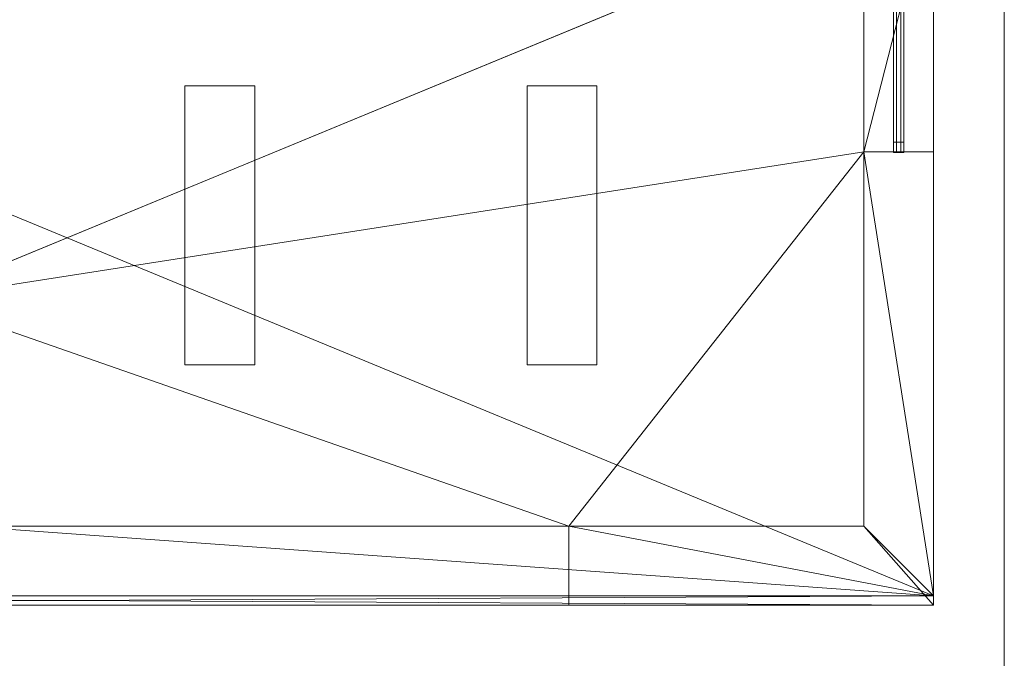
# Model space of a CAD drawing. Header units: millimetres. Extents: x -1675 to 29381, y -3645 to 22555.
# Tile 245 of 256: x 22603 to 26841, y 9901 to 12649. Entities that reach past the tile are written whole.
import ezdxf

# ---------------------------------------------------------------- set-up
doc = ezdxf.new("R2010")
doc.units = ezdxf.units.MM
doc.layers.add('A-GENM-____-OTLN', color=13, linetype='Continuous', lineweight=9)
doc.layers.add('G-____-____-SYMB', color=111, linetype='Continuous', lineweight=9)

msp = doc.modelspace()

# ---------------------------------------------------------------- linework, layer by layer
at = {"layer": 'G-____-____-SYMB'}
for p, q in [((26840.8, 22554.8, -354.8), (26840.8, -304.8, -354.8)), ((26840.8, 22554.8, 3504.8), (26840.8, -304.8, 3504.8))]:
    msp.add_line(p, q, dxfattribs=at)

# ---------------------------------------------------------------- meshes
at = {"layer": 'A-GENM-____-OTLN'}
mesh = msp.add_polyface(dxfattribs=at)
corners = [(26236, 12080, 1), (26236, 10470, 1), (24966, 10470, 1), (22366, 10470, 1), (22166, 10470, 1), (22166, 11446.4, 1), (26236, 13128, 1), (22166, 13252, 1), (26236, 13252, 1), (26236, 13630, 1), (22166, 14448.1, 1), (26236, 16023.8, 1), (22166, 16140, 1), (26236, 16140, 1), (19076.8, 13252, 1), (19076.8, 10470, 1), (16689.5, 10470, 1), (19076.8, 16140, 1), (19076.8, 16140, 1), (22166, 11446.4, 1), (22166, 10470, 1), (21966, 11363.8, 1), (21966, 10470, 1), (21116, 10470, 1), (19916, 10470, 1), (19802.9, 10470, 1), (21966, 13252, 1), (22166, 13252, 1), (21966, 14370.6, 1), (22166, 14448.1, 1), (20916, 16140, 1), (26236, 16140, 1), (22166, 15144.2, 1), (21966, 15994.2, 1), (21966, 16140, 1), (22166, 16140, 1), (21966, 15144.2, 1), (22166, 15994.2, 1), (21966, 17040, 1), (22166, 16340, 1), (22166, 16340, 1), (22166, 17040, 1)]
mesh.append_faces([[corners[k] for k in face] for face in [(19, 4, 20)]], dxfattribs={"vtx0": -1})
mesh.append_faces([[corners[k] for k in face] for face in [(6, 7, 8), (9, 10, 11), (11, 12, 13), (27, 5, 19), (29, 7, 27), (32, 10, 29), (33, 30, 34), (31, 12, 35), (28, 30, 36)]], dxfattribs={"vtx0": -1, "vtx1": -1})
mesh.append_faces([[corners[k] for k in face] for face in [(2, 5, 0), (7, 6, 5), (10, 9, 7), (12, 11, 10), (4, 19, 5), (21, 25, 14), (5, 27, 7), (7, 29, 10), (30, 28, 14), (10, 32, 12), (30, 33, 36), (37, 12, 32)]], dxfattribs={"vtx0": -1, "vtx1": -1, "vtx2": -1})
mesh.append_faces([[corners[k] for k in face] for face in [(5, 6, 0), (5, 2, 3), (14, 15, 16), (21, 23, 24), (14, 26, 21), (14, 28, 26), (14, 18, 30), (12, 31, 13)]], dxfattribs={"vtx0": -1, "vtx2": -1})
mesh.append_faces([[corners[k] for k in face] for face in [(3, 4, 5), (9, 8, 7), (17, 18, 14), (24, 25, 21), (25, 15, 14), (37, 35, 12), (32, 36, 33), (33, 37, 32), (38, 34, 30)]], dxfattribs={"vtx1": -1, "vtx2": -1})
mesh.append_faces([[corners[k] for k in face] for face in [(0, 1, 2), (21, 22, 23), (39, 40, 41)]], dxfattribs={"vtx2": -1})
mesh = msp.add_polyface(dxfattribs=at)
corners = [(26236, 12080, 2949), (26236, 10470, 2949), (24966, 10470, 2949), (22366, 10470, 2949), (22166, 10470, 2949), (22166, 11446.4, 2949), (26236, 13128, 2949), (22166, 13252, 2949), (26236, 13252, 2949), (26236, 13630, 2949), (22166, 14448.1, 2949), (26236, 16023.8, 2949), (22166, 11446.4, 2949), (22166, 10470, 2949), (21966, 11363.8, 2949), (21966, 10470, 2949), (21116, 10470, 2949), (22166, 13252, 2949), (19076.8, 13252, 2949), (21966, 14370.6, 2949), (21966, 13252, 2949), (22166, 14448.1, 2949), (22166, 15144.2, 2949), (26536, 10170, 2949), (26536, 10130, 2949), (19076.8, 10130, 2949), (19076.8, 10170, 2949), (26536, 13252, 2949), (26536, 16140, 2949), (21966, 15144.2, 2949)]
mesh.append_faces([[corners[k] for k in face] for face in [(26, 23, 25), (23, 0, 27), (27, 9, 28)]], dxfattribs={"vtx0": -1, "vtx1": -1})
mesh.append_faces([[corners[k] for k in face] for face in [(0, 1, 2), (3, 4, 5), (5, 6, 0), (5, 2, 3), (2, 5, 0), (6, 7, 8), (7, 6, 5), (9, 10, 11), (9, 8, 7), (10, 9, 7), (12, 4, 13), (4, 12, 5), (14, 15, 16), (5, 17, 7), (17, 5, 12), (18, 19, 20), (7, 21, 10), (21, 7, 17), (22, 10, 21), (13, 14, 12), (0, 6, 27), (14, 13, 15), (0, 23, 1), (13, 26, 15), (2, 1, 23), (4, 26, 13), (3, 2, 23), (3, 26, 4), (26, 3, 23), (12, 20, 17), (20, 12, 14), (27, 6, 8), (17, 19, 21), (19, 17, 20), (9, 27, 8), (21, 29, 22), (29, 21, 19)]], dxfattribs={"vtx0": -1, "vtx1": -1, "vtx2": -1})
mesh.append_faces([[corners[k] for k in face] for face in [(23, 24, 25)]], dxfattribs={"vtx2": -1})
mesh = msp.add_polyface(dxfattribs=at)
corners = [(14006, 0, 1), (13776, 5670, 1), (14006, 10130, 1), (13776, 10169.3, 1), (14006, 10170, 1), (14006, 10470, 1), (13776, 10170, 1), (14076, 10130, 1), (14076, 0, 1), (14076, 10170, 1), (14012.8, 10470, 1), (14076, 10470, 1), (16432, 10170, 1), (14305.3, 10470, 1), (16432, 10470, 1), (19076.8, 10170, 1), (16689.5, 10470, 1), (19076.8, 10470, 1), (26536, 10170, 1), (26536, 10130, 1), (19076.8, 10130, 1), (19916, 10470, 1), (19802.9, 10470, 1), (22166, 10470, 1), (21966, 11363.8, 1), (22166, 11446.4, 1), (26236, 12080, 1), (26236, 13128, 1), (26536, 13252, 1), (21116, 10470, 1), (21966, 10470, 1), (26236, 10470, 1), (24966, 10470, 1), (22166, 10470, 1), (22366, 10470, 1), (21966, 13252, 1), (22166, 13252, 1), (26236, 13252, 1), (21966, 14370.6, 1), (26236, 13630, 1)]
mesh.append_faces([[corners[k] for k in face] for face in [(15, 18, 20), (21, 15, 22), (23, 24, 25), (29, 15, 21), (24, 23, 30), (18, 26, 28), (30, 15, 29), (26, 18, 31), (33, 15, 23), (34, 15, 33), (25, 35, 36), (35, 25, 24), (38, 36, 35), (39, 28, 37)]], dxfattribs={"vtx0": -1, "vtx1": -1})
mesh.append_faces([[corners[k] for k in face] for face in [(0, 1, 2), (2, 3, 4), (5, 4, 6), (2, 7, 0), (4, 9, 2), (9, 4, 10), (23, 15, 30), (15, 34, 18)]], dxfattribs={"vtx0": -1, "vtx1": -1, "vtx2": -1})
mesh.append_faces([[corners[k] for k in face] for face in [(4, 5, 10), (9, 11, 13), (12, 14, 16), (15, 17, 22), (28, 27, 37)]], dxfattribs={"vtx0": -1, "vtx2": -1})
mesh.append_faces([[corners[k] for k in face] for face in [(9, 7, 2), (10, 11, 9), (12, 9, 13), (13, 14, 12), (15, 12, 16), (16, 17, 15), (26, 27, 28), (32, 31, 18), (34, 32, 18)]], dxfattribs={"vtx1": -1, "vtx2": -1})
mesh.append_faces([[corners[k] for k in face] for face in [(7, 8, 0), (18, 19, 20)]], dxfattribs={"vtx2": -1})
mesh = msp.add_polyface(dxfattribs=at)
corners = [(26363.5, 13630, 2327.5), (26363.5, 12080, 2327.5), (26363.5, 12080, 2372.5), (26363.5, 13630, 2372.5)]
mesh.append_faces([[corners[k] for k in face] for face in [(3, 0, 1, 2)]])
mesh = msp.add_polyface(dxfattribs=at)
corners = [(26408.5, 12080, 2327.5), (26363.5, 12080, 2327.5), (26363.5, 13630, 2327.5), (26408.5, 13630, 2327.5)]
mesh.append_faces([[corners[k] for k in face] for face in [(3, 0, 1, 2)]])
mesh = msp.add_polyface(dxfattribs=at)
corners = [(26408.5, 12080, 2372.5), (26408.5, 13630, 2372.5), (26363.5, 13630, 2372.5), (26363.5, 12080, 2372.5)]
mesh.append_faces([[corners[k] for k in face] for face in [(2, 3, 0, 1)]])
mesh = msp.add_polyface(dxfattribs=at)
corners = [(26363.5, 13630, 827.5), (26363.5, 12080, 827.5), (26363.5, 12080, 872.5), (26363.5, 13630, 872.5)]
mesh.append_faces([[corners[k] for k in face] for face in [(0, 1, 2, 3)]])
mesh = msp.add_polyface(dxfattribs=at)
corners = [(26408.5, 12080, 827.5), (26363.5, 12080, 827.5), (26363.5, 13630, 827.5), (26408.5, 13630, 827.5)]
mesh.append_faces([[corners[k] for k in face] for face in [(3, 0, 1, 2)]])
mesh = msp.add_polyface(dxfattribs=at)
corners = [(26408.5, 12080, 872.5), (26408.5, 13630, 872.5), (26363.5, 13630, 872.5), (26363.5, 12080, 872.5)]
mesh.append_faces([[corners[k] for k in face] for face in [(2, 3, 0, 1)]])
mesh = msp.add_polyface(dxfattribs=at)
corners = [(26377, 13630, 850), (26377, 12080, 850), (26377, 12080, 2350), (26377, 13630, 2350)]
mesh.append_faces([[corners[k] for k in face] for face in [(0, 1, 2, 3)]])
mesh = msp.add_polyface(dxfattribs=at)
corners = [(26395, 12080, 850), (26377, 12080, 850), (26377, 13630, 850), (26395, 13630, 850)]
mesh.append_faces([[corners[k] for k in face] for face in [(3, 0, 1, 2)]])
mesh = msp.add_polyface(dxfattribs=at)
corners = [(26395, 12080, 2350), (26395, 13630, 2350), (26377, 13630, 2350), (26377, 12080, 2350)]
mesh.append_faces([[corners[k] for k in face] for face in [(2, 3, 0, 1)]])
mesh = msp.add_polyface(dxfattribs=at)
corners = [(26395, 12080, 850), (26395, 13630, 850), (26395, 13630, 2350), (26395, 12080, 2350)]
mesh.append_faces([[corners[k] for k in face] for face in [(2, 3, 0, 1)]])
mesh = msp.add_polyface(dxfattribs=at)
corners = [(26408.5, 12080, 2327.5), (26408.5, 13630, 2327.5), (26408.5, 13630, 2372.5), (26408.5, 12080, 2372.5)]
mesh.append_faces([[corners[k] for k in face] for face in [(1, 2, 3, 0)]])
mesh = msp.add_polyface(dxfattribs=at)
corners = [(26408.5, 12080, 827.5), (26408.5, 13630, 827.5), (26408.5, 13630, 872.5), (26408.5, 12080, 872.5)]
mesh.append_faces([[corners[k] for k in face] for face in [(2, 3, 0, 1)]])
mesh = msp.add_polyface(dxfattribs=at)
corners = [(26536, 10170, -50), (19076.8, 13252, -50), (26536, 13252, -50)]
mesh.append_faces([[corners[k] for k in face] for face in [(1, 2, 0)]])
mesh = msp.add_polyface(dxfattribs=at)
corners = [(19076.8, 10170, -50), (19076.8, 13252, -50), (26536, 10170, -50)]
mesh.append_faces([[corners[k] for k in face] for face in [(0, 1, 2)]])
mesh = msp.add_polyface(dxfattribs=at)
corners = [(26536, 13252), (19076.8, 10170), (26536, 10170)]
mesh.append_faces([[corners[k] for k in face] for face in [(1, 2, 0)]])
mesh = msp.add_polyface(dxfattribs=at)
corners = [(19076.8, 13252), (19076.8, 10170), (26536, 13252)]
mesh.append_faces([[corners[k] for k in face] for face in [(0, 1, 2)]])
mesh = msp.add_polyface(dxfattribs=at)
corners = [(26536, 10170, 2950), (19076.8, 13252, 2950), (26536, 13252, 2950)]
mesh.append_faces([[corners[k] for k in face] for face in [(1, 2, 0)]])
mesh = msp.add_polyface(dxfattribs=at)
corners = [(19076.8, 10170, 2950), (19076.8, 13252, 2950), (26536, 10170, 2950)]
mesh.append_faces([[corners[k] for k in face] for face in [(0, 1, 2)]])
mesh = msp.add_polyface(dxfattribs=at)
corners = [(26536, 13252, 3000), (19076.8, 10170, 3000), (26536, 10170, 3000)]
mesh.append_faces([[corners[k] for k in face] for face in [(1, 2, 0)]])
mesh = msp.add_polyface(dxfattribs=at)
corners = [(19076.8, 13252, 3000), (19076.8, 10170, 3000), (26536, 13252, 3000)]
mesh.append_faces([[corners[k] for k in face] for face in [(0, 1, 2)]])
mesh = msp.add_polyface(dxfattribs=at)
corners = [(26536, 13252), (26536, 10170, -50), (26536, 13252, -50)]
mesh.append_faces([[corners[k] for k in face] for face in [(1, 2, 0)]])
mesh = msp.add_polyface(dxfattribs=at)
corners = [(26536, 10170), (26536, 10170, -50), (26536, 13252)]
mesh.append_faces([[corners[k] for k in face] for face in [(1, 2, 0)]])
mesh = msp.add_polyface(dxfattribs=at)
corners = [(26536, 13252, 3000), (26536, 10170, 2950), (26536, 13252, 2950)]
mesh.append_faces([[corners[k] for k in face] for face in [(1, 2, 0)]])
mesh = msp.add_polyface(dxfattribs=at)
corners = [(26536, 10170, 3000), (26536, 10170, 2950), (26536, 13252, 3000)]
mesh.append_faces([[corners[k] for k in face] for face in [(1, 2, 0)]])
mesh = msp.add_polyface(dxfattribs=at)
corners = [(23314.4, 12364, 2910), (23314.4, 11164, 2910), (23314.4, 11164, 2950), (23314.4, 12364, 2950)]
mesh.append_faces([[corners[k] for k in face] for face in [(0, 1, 2, 3)]])
mesh = msp.add_polyface(dxfattribs=at)
corners = [(23614.4, 12364, 2910), (23314.4, 12364, 2910), (23314.4, 12364, 2950), (23614.4, 12364, 2950)]
mesh.append_faces([[corners[k] for k in face] for face in [(0, 1, 2, 3)]])
mesh = msp.add_polyface(dxfattribs=at)
corners = [(23614.4, 11164, 2950), (23614.4, 12364, 2950), (23314.4, 12364, 2950), (23314.4, 11164, 2950)]
mesh.append_faces([[corners[k] for k in face] for face in [(1, 2, 3, 0)]])
mesh = msp.add_polyface(dxfattribs=at)
corners = [(23614.4, 11164, 2910), (23314.4, 11164, 2910), (23314.4, 12364, 2910), (23614.4, 12364, 2910)]
mesh.append_faces([[corners[k] for k in face] for face in [(2, 3, 0, 1)]])
mesh = msp.add_polyface(dxfattribs=at)
corners = [(23614.4, 11164, 2910), (23614.4, 12364, 2910), (23614.4, 12364, 2950), (23614.4, 11164, 2950)]
mesh.append_faces([[corners[k] for k in face] for face in [(2, 3, 0, 1)]])
mesh = msp.add_polyface(dxfattribs=at)
corners = [(24787.7, 12364, 2910), (24787.7, 11164, 2910), (24787.7, 11164, 2950), (24787.7, 12364, 2950)]
mesh.append_faces([[corners[k] for k in face] for face in [(0, 1, 2, 3)]])
mesh = msp.add_polyface(dxfattribs=at)
corners = [(25087.7, 12364, 2910), (24787.7, 12364, 2910), (24787.7, 12364, 2950), (25087.7, 12364, 2950)]
mesh.append_faces([[corners[k] for k in face] for face in [(0, 1, 2, 3)]])
mesh = msp.add_polyface(dxfattribs=at)
corners = [(25087.7, 11164, 2950), (25087.7, 12364, 2950), (24787.7, 12364, 2950), (24787.7, 11164, 2950)]
mesh.append_faces([[corners[k] for k in face] for face in [(2, 3, 0, 1)]])
mesh = msp.add_polyface(dxfattribs=at)
corners = [(25087.7, 11164, 2910), (24787.7, 11164, 2910), (24787.7, 12364, 2910), (25087.7, 12364, 2910)]
mesh.append_faces([[corners[k] for k in face] for face in [(3, 0, 1, 2)]])
mesh = msp.add_polyface(dxfattribs=at)
corners = [(25087.7, 11164, 2910), (25087.7, 12364, 2910), (25087.7, 12364, 2950), (25087.7, 11164, 2950)]
mesh.append_faces([[corners[k] for k in face] for face in [(2, 3, 0, 1)]])
mesh = msp.add_polyface(dxfattribs=at)
corners = [(26363.5, 12122.5, 850), (26363.5, 12077.5, 850), (26363.5, 12077.5, 2350), (26363.5, 12122.5, 2350)]
mesh.append_faces([[corners[k] for k in face] for face in [(3, 0, 1, 2)]])
mesh = msp.add_polyface(dxfattribs=at)
corners = [(26408.5, 12077.5, 850), (26363.5, 12077.5, 850), (26363.5, 12122.5, 850), (26408.5, 12122.5, 850)]
mesh.append_faces([[corners[k] for k in face] for face in [(3, 0, 1, 2)]])
mesh = msp.add_polyface(dxfattribs=at)
corners = [(26408.5, 12077.5, 2350), (26408.5, 12122.5, 2350), (26363.5, 12122.5, 2350), (26363.5, 12077.5, 2350)]
mesh.append_faces([[corners[k] for k in face] for face in [(2, 3, 0, 1)]])
mesh = msp.add_polyface(dxfattribs=at)
corners = [(26408.5, 12122.5, 850), (26363.5, 12122.5, 850), (26363.5, 12122.5, 2350), (26408.5, 12122.5, 2350)]
mesh.append_faces([[corners[k] for k in face] for face in [(0, 1, 2, 3)]])
mesh = msp.add_polyface(dxfattribs=at)
corners = [(26408.5, 12077.5, 850), (26408.5, 12122.5, 850), (26408.5, 12122.5, 2350), (26408.5, 12077.5, 2350)]
mesh.append_faces([[corners[k] for k in face] for face in [(1, 2, 3, 0)]])
mesh = msp.add_polyface(dxfattribs=at)
corners = [(26536, 10130, 3200), (26536, 12080, 3200), (26236, 12080, 3200), (26236, 10470, 3200), (24966, 10470, 3200), (24966, 10130, 3200)]
mesh.append_faces([[corners[k] for k in face] for face in [(1, 2, 3, 0)]], dxfattribs={"vtx2": -1})
mesh.append_faces([[corners[k] for k in face] for face in [(3, 4, 5, 0)]], dxfattribs={"vtx3": -1})
mesh = msp.add_polyface(dxfattribs=at)
corners = [(26536, 10130), (24966, 10130), (24966, 10470), (26236, 10470), (26236, 12080), (26536, 12080)]
mesh.append_faces([[corners[k] for k in face] for face in [(1, 2, 3, 0)]], dxfattribs={"vtx2": -1})
mesh.append_faces([[corners[k] for k in face] for face in [(3, 4, 5, 0)]], dxfattribs={"vtx3": -1})
mesh = msp.add_polyface(dxfattribs=at)
corners = [(26236, 12080), (26236, 10470), (26236, 10470, 3200), (26236, 12080, 3200)]
mesh.append_faces([[corners[k] for k in face] for face in [(0, 1, 2, 3)]])
mesh = msp.add_polyface(dxfattribs=at)
corners = [(26536, 12080), (26236, 12080), (26236, 12080, 3200), (26536, 12080, 3200)]
mesh.append_faces([[corners[k] for k in face] for face in [(3, 0, 1, 2)]])
mesh = msp.add_polyface(dxfattribs=at)
corners = [(26363.5, 12080, 2327.5), (26408.5, 12080, 2327.5), (26408.5, 12080, 2372.5), (26363.5, 12080, 2372.5)]
mesh.append_faces([[corners[k] for k in face] for face in [(2, 3, 0, 1)]])
mesh = msp.add_polyface(dxfattribs=at)
corners = [(26363.5, 12080, 827.5), (26408.5, 12080, 827.5), (26408.5, 12080, 872.5), (26363.5, 12080, 872.5)]
mesh.append_faces([[corners[k] for k in face] for face in [(2, 3, 0, 1)]])
mesh = msp.add_polyface(dxfattribs=at)
corners = [(26377, 12080, 850), (26395, 12080, 850), (26395, 12080, 2350), (26377, 12080, 2350)]
mesh.append_faces([[corners[k] for k in face] for face in [(2, 3, 0, 1)]])
mesh = msp.add_polyface(dxfattribs=at)
corners = [(26536, 10130), (26536, 12080), (26536, 12080, 3200), (26536, 10130, 3200)]
mesh.append_faces([[corners[k] for k in face] for face in [(1, 2, 3, 0)]])
mesh = msp.add_polyface(dxfattribs=at)
corners = [(26363.5, 12077.5, 850), (26408.5, 12077.5, 850), (26408.5, 12077.5, 2350), (26363.5, 12077.5, 2350)]
mesh.append_faces([[corners[k] for k in face] for face in [(2, 3, 0, 1)]])
mesh = msp.add_polyface(dxfattribs=at)
corners = [(23314.4, 11164, 2910), (23614.4, 11164, 2910), (23614.4, 11164, 2950), (23314.4, 11164, 2950)]
mesh.append_faces([[corners[k] for k in face] for face in [(2, 3, 0, 1)]])
mesh = msp.add_polyface(dxfattribs=at)
corners = [(24787.7, 11164, 2910), (25087.7, 11164, 2910), (25087.7, 11164, 2950), (24787.7, 11164, 2950)]
mesh.append_faces([[corners[k] for k in face] for face in [(2, 3, 0, 1)]])
mesh = msp.add_polyface(dxfattribs=at)
corners = [(24966, 10470), (24966, 10130), (24966, 10130, 3200), (24966, 10470, 3200)]
mesh.append_faces([[corners[k] for k in face] for face in [(0, 1, 2, 3)]])
mesh = msp.add_polyface(dxfattribs=at)
corners = [(26236, 10470), (24966, 10470), (24966, 10470, 3200), (26236, 10470, 3200)]
mesh.append_faces([[corners[k] for k in face] for face in [(3, 0, 1, 2)]])
mesh = msp.add_polyface(dxfattribs=at)
corners = [(26536, 10130, -50), (19076.8, 10170, -50), (26536, 10170, -50)]
mesh.append_faces([[corners[k] for k in face] for face in [(1, 2, 0)]])
mesh = msp.add_polyface(dxfattribs=at)
corners = [(19076.8, 10130, -50), (19076.8, 10170, -50), (26536, 10130, -50)]
mesh.append_faces([[corners[k] for k in face] for face in [(0, 1, 2)]])
mesh = msp.add_polyface(dxfattribs=at)
corners = [(26536, 10170), (19076.8, 10130), (26536, 10130)]
mesh.append_faces([[corners[k] for k in face] for face in [(1, 2, 0)]])
mesh = msp.add_polyface(dxfattribs=at)
corners = [(19076.8, 10170), (19076.8, 10130), (26536, 10170)]
mesh.append_faces([[corners[k] for k in face] for face in [(0, 1, 2)]])
mesh = msp.add_polyface(dxfattribs=at)
corners = [(19076.8, 10170), (26536, 10170, -50), (19076.8, 10170, -50)]
mesh.append_faces([[corners[k] for k in face] for face in [(0, 1, 2)]])
mesh = msp.add_polyface(dxfattribs=at)
corners = [(26536, 10170), (26536, 10170, -50), (19076.8, 10170)]
mesh.append_faces([[corners[k] for k in face] for face in [(0, 1, 2)]])
mesh = msp.add_polyface(dxfattribs=at)
corners = [(26536, 10170), (19076.8, 10170, -50), (26536, 10170, -50)]
mesh.append_faces([[corners[k] for k in face] for face in [(0, 1, 2)]])
mesh = msp.add_polyface(dxfattribs=at)
corners = [(19076.8, 10170), (19076.8, 10170, -50), (26536, 10170)]
mesh.append_faces([[corners[k] for k in face] for face in [(0, 1, 2)]])
mesh = msp.add_polyface(dxfattribs=at)
corners = [(26536, 10130, 2950), (19076.8, 10170, 2950), (26536, 10170, 2950)]
mesh.append_faces([[corners[k] for k in face] for face in [(1, 2, 0)]])
mesh = msp.add_polyface(dxfattribs=at)
corners = [(19076.8, 10130, 2950), (19076.8, 10170, 2950), (26536, 10130, 2950)]
mesh.append_faces([[corners[k] for k in face] for face in [(0, 1, 2)]])
mesh = msp.add_polyface(dxfattribs=at)
corners = [(26536, 10170, 3000), (19076.8, 10130, 3000), (26536, 10130, 3000)]
mesh.append_faces([[corners[k] for k in face] for face in [(1, 2, 0)]])
mesh = msp.add_polyface(dxfattribs=at)
corners = [(19076.8, 10170, 3000), (19076.8, 10130, 3000), (26536, 10170, 3000)]
mesh.append_faces([[corners[k] for k in face] for face in [(0, 1, 2)]])
mesh = msp.add_polyface(dxfattribs=at)
corners = [(19076.8, 10170, 3000), (26536, 10170, 2950), (19076.8, 10170, 2950)]
mesh.append_faces([[corners[k] for k in face] for face in [(0, 1, 2)]])
mesh = msp.add_polyface(dxfattribs=at)
corners = [(26536, 10170, 3000), (26536, 10170, 2950), (19076.8, 10170, 3000)]
mesh.append_faces([[corners[k] for k in face] for face in [(0, 1, 2)]])
mesh = msp.add_polyface(dxfattribs=at)
corners = [(26536, 10170, 3000), (19076.8, 10170, 2950), (26536, 10170, 2950)]
mesh.append_faces([[corners[k] for k in face] for face in [(0, 1, 2)]])
mesh = msp.add_polyface(dxfattribs=at)
corners = [(19076.8, 10170, 3000), (19076.8, 10170, 2950), (26536, 10170, 3000)]
mesh.append_faces([[corners[k] for k in face] for face in [(0, 1, 2)]])
mesh = msp.add_polyface(dxfattribs=at)
corners = [(26536, 10130), (19076.8, 10130, -50), (26536, 10130, -50)]
mesh.append_faces([[corners[k] for k in face] for face in [(0, 1, 2)]])
mesh = msp.add_polyface(dxfattribs=at)
corners = [(19076.8, 10130), (19076.8, 10130, -50), (26536, 10130)]
mesh.append_faces([[corners[k] for k in face] for face in [(0, 1, 2)]])
mesh = msp.add_polyface(dxfattribs=at)
corners = [(26536, 10130, 3000), (19076.8, 10130, 2950), (26536, 10130, 2950)]
mesh.append_faces([[corners[k] for k in face] for face in [(0, 1, 2)]])
mesh = msp.add_polyface(dxfattribs=at)
corners = [(19076.8, 10130, 3000), (19076.8, 10130, 2950), (26536, 10130, 3000)]
mesh.append_faces([[corners[k] for k in face] for face in [(0, 1, 2)]])
mesh = msp.add_polyface(dxfattribs=at)
corners = [(24966, 10130), (26536, 10130), (26536, 10130, 3200), (24966, 10130, 3200)]
mesh.append_faces([[corners[k] for k in face] for face in [(1, 2, 3, 0)]])
mesh = msp.add_polyface(dxfattribs=at)
corners = [(26536, 10170), (26536, 10130, -50), (26536, 10170, -50)]
mesh.append_faces([[corners[k] for k in face] for face in [(0, 1, 2)]])
mesh = msp.add_polyface(dxfattribs=at)
corners = [(26536, 10130), (26536, 10130, -50), (26536, 10170)]
mesh.append_faces([[corners[k] for k in face] for face in [(2, 0, 1)]])
mesh = msp.add_polyface(dxfattribs=at)
corners = [(26536, 10170, 3000), (26536, 10130, 2950), (26536, 10170, 2950)]
mesh.append_faces([[corners[k] for k in face] for face in [(0, 1, 2)]])
mesh = msp.add_polyface(dxfattribs=at)
corners = [(26536, 10130, 3000), (26536, 10130, 2950), (26536, 10170, 3000)]
mesh.append_faces([[corners[k] for k in face] for face in [(2, 0, 1)]])

doc.saveas('drawing.dxf')
